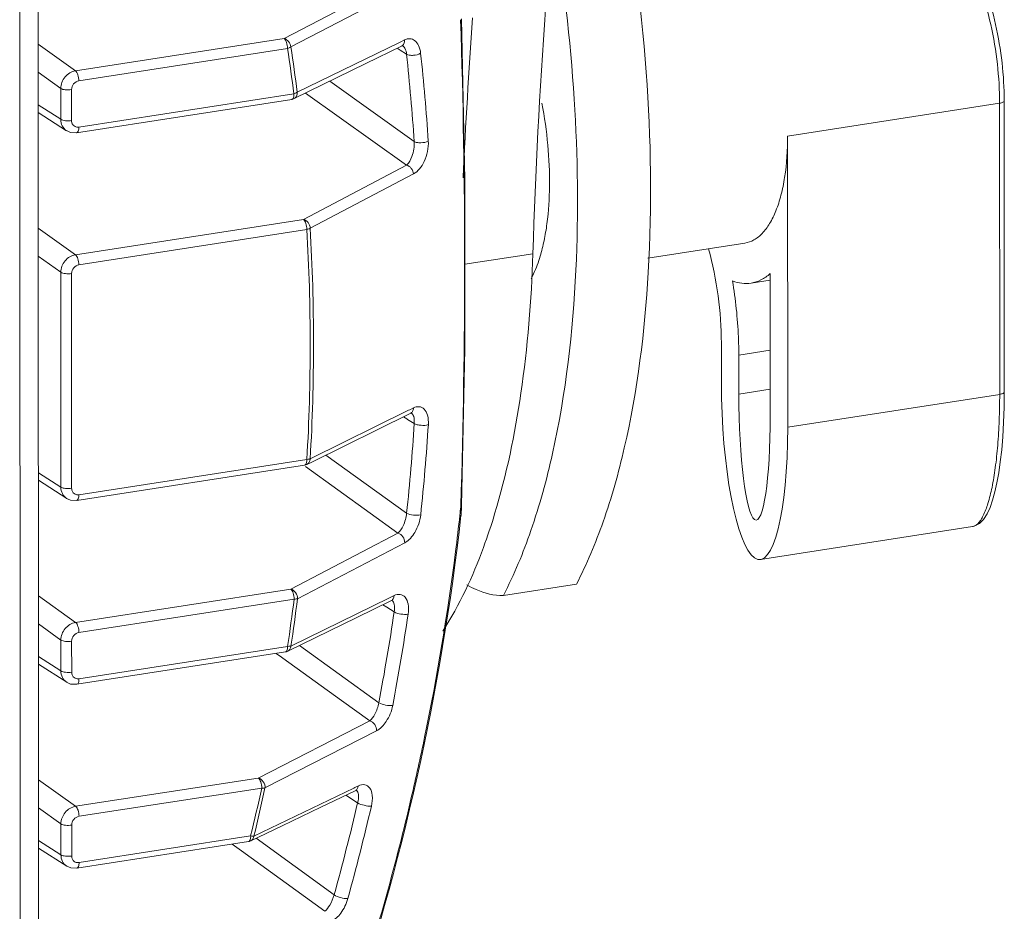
# Model space of a CAD drawing. Header units: millimetres. Extents: x 29170 to 33192, y 579 to 3108.
# Tile 136 of 256: x 30713 to 30774, y 2688 to 2743. Entities that reach past the tile are written whole.
import ezdxf

# ---------------------------------------------------------------- set-up
doc = ezdxf.new("R2010")
doc.units = ezdxf.units.MM
doc.layers.add('细实线', color=7, linetype='Continuous', lineweight=13)

msp = doc.modelspace()

# ---------------------------------------------------------------- linework, layer by layer
at = {"layer": '细实线'}
for p, q in [((30712.909, 2766.662), (30712.932, 2673.954)), ((30714.047, 2766.838), (30714.07, 2674.539)), ((30729.227, 2741.942), (30735.593, 2745.257)), ((30729.642, 2741.423), (30736.008, 2744.736)), ((30716.347, 2739.945), (30714.053, 2741.589)), ((30716.347, 2739.945), (30729.227, 2741.942)), ((30736.348, 2741.705), (30730.043, 2738.625)), ((30734.279, 2740.398), (30736.464, 2741.467)), ((30736.434, 2741.746), (30736.348, 2741.705)), ((30736.664, 2741.859), (30736.434, 2741.746)), ((30736.463, 2741.466), (30736.535, 2741.489)), ((30736.535, 2741.502), (30736.532, 2741.509)), ((30736.535, 2741.489), (30736.564, 2741.481)), ((30736.564, 2741.481), (30736.562, 2741.482)), ((30716.559, 2739.328), (30729.437, 2741.325)), ((30736.208, 2741.341), (30736.332, 2741.261)), ((30736.332, 2741.261), (30736.396, 2741.22)), ((30736.396, 2741.22), (30736.786, 2740.969)), ((30729.843, 2738.23), (30734.279, 2740.398)), ((30715.441, 2738.861), (30714.054, 2739.856)), ((30732.047, 2739.306), (30737.256, 2735.583)), ((30715.442, 2736.953), (30715.441, 2738.861)), ((30716.108, 2736.877), (30716.108, 2738.785)), ((30729.838, 2738.532), (30716.56, 2736.474)), ((30730.555, 2738.577), (30736.79, 2734.122)), ((30715.442, 2736.953), (30714.054, 2737.841)), ((30729.7, 2738.185), (30716.421, 2736.126)), ((30729.732, 2738.197), (30729.7, 2738.185)), ((30773.391, 2737.947), (30760.307, 2735.918)), ((30773.391, 2737.947), (30773.395, 2719.973)), ((30773.675, 2738.094), (30773.68, 2720.12)), ((30715.803, 2736.252), (30714.054, 2737.371)), ((30760.307, 2735.918), (30760.311, 2717.944)), ((30730.419, 2730.774), (30736.79, 2734.122)), ((30730.837, 2730.232), (30737.208, 2733.579)), ((30716.35, 2728.593), (30730.419, 2730.774)), ((30716.35, 2728.593), (30714.056, 2730.237)), ((30716.562, 2727.976), (30730.631, 2730.157)), ((30757.668, 2729.309), (30751.685, 2728.381)), ((30740.39, 2728.003), (30744.586, 2728.653)), ((30715.444, 2727.509), (30714.057, 2728.504)), ((30715.447, 2714.249), (30715.444, 2727.509)), ((30716.114, 2714.173), (30716.111, 2727.433)), ((30759.234, 2718.676), (30759.232, 2727.429)), ((30759.232, 2727.021), (30758.051, 2726.838)), ((30756.216, 2723.131), (30756.217, 2720.722)), ((30757.294, 2722.399), (30759.233, 2722.7)), ((30757.294, 2722.399), (30757.294, 2719.991)), ((30757.294, 2719.991), (30759.233, 2720.292)), ((30760.311, 2717.944), (30773.395, 2719.973)), ((30736.911, 2718.989), (30730.84, 2715.995)), ((30736.988, 2719.027), (30736.911, 2718.989)), ((30737.211, 2719.137), (30736.988, 2719.027)), ((30730.938, 2715.796), (30737.011, 2718.79)), ((30736.602, 2718.588), (30736.801, 2718.462)), ((30736.801, 2718.462), (30736.851, 2718.43)), ((30736.851, 2718.43), (30737.26, 2718.169)), ((30737.009, 2718.789), (30737.088, 2718.814)), ((30737.088, 2718.814), (30737.094, 2718.811)), ((30737.093, 2718.812), (30737.089, 2718.814)), ((30730.634, 2715.951), (30716.565, 2713.77)), ((30731.812, 2716.226), (30736.793, 2712.637)), ((30730.495, 2715.603), (30716.427, 2713.422)), ((30730.528, 2715.615), (30730.495, 2715.603)), ((30730.542, 2715.513), (30734.537, 2712.635)), ((30730.64, 2715.649), (30730.938, 2715.796)), ((30714.06, 2715.137), (30715.447, 2714.249)), ((30715.809, 2713.548), (30714.06, 2714.667)), ((30740.134, 2713.088), (30740.132, 2713.028)), ((30740.132, 2713.028), (30740.15, 2712.722)), ((30734.537, 2712.635), (30736.256, 2711.398)), ((30740.144, 2712.501), (30740.144, 2712.499)), ((30758.63, 2709.777), (30771.714, 2711.806)), ((30729.635, 2707.948), (30736.256, 2711.398)), ((30730.051, 2707.357), (30736.672, 2710.809)), ((30747.272, 2708.257), (30742.76, 2707.557)), ((30716.356, 2705.889), (30714.062, 2707.533)), ((30716.356, 2705.889), (30729.635, 2707.948)), ((30735.727, 2707.406), (30729.651, 2704.434)), ((30735.767, 2707.425), (30735.727, 2707.406)), ((30736.018, 2707.548), (30735.767, 2707.425)), ((30716.568, 2705.272), (30729.846, 2707.331)), ((30733.725, 2706.2), (30735.818, 2707.223)), ((30735.325, 2706.982), (30735.567, 2706.828)), ((30735.567, 2706.828), (30736.022, 2706.539)), ((30735.817, 2707.222), (30735.858, 2707.24)), ((30735.895, 2707.249), (30735.891, 2707.252)), ((30729.452, 2704.112), (30733.725, 2706.2)), ((30715.45, 2704.805), (30714.062, 2705.8)), ((30715.45, 2702.897), (30715.45, 2704.805)), ((30716.117, 2702.821), (30716.116, 2704.729)), ((30729.445, 2704.414), (30716.568, 2702.418)), ((30730.186, 2704.47), (30735.075, 2700.933)), ((30715.45, 2702.897), (30714.063, 2703.785)), ((30729.309, 2704.067), (30716.429, 2702.07)), ((30728.744, 2703.979), (30729.073, 2703.741)), ((30729.073, 2703.741), (30729.146, 2703.689)), ((30729.342, 2704.079), (30729.309, 2704.067)), ((30715.812, 2702.196), (30714.063, 2703.315)), ((30729.146, 2703.689), (30732.762, 2701.073)), ((30732.762, 2701.073), (30734.513, 2699.806)), ((30727.636, 2696.285), (30734.513, 2699.806)), ((30728.048, 2695.67), (30734.926, 2699.195)), ((30716.359, 2694.537), (30714.065, 2696.181)), ((30716.359, 2694.537), (30727.636, 2696.285)), ((30733.813, 2695.802), (30733.585, 2695.692)), ((30716.57, 2693.92), (30727.846, 2695.668)), ((30733.532, 2695.667), (30727.367, 2692.704)), ((30733.03, 2695.218), (30733.32, 2695.035)), ((30733.585, 2695.692), (30733.532, 2695.667)), ((30733.614, 2695.498), (30733.668, 2695.52)), ((30733.694, 2695.526), (30733.686, 2695.531)), ((30733.32, 2695.035), (30733.349, 2695.016)), ((30733.349, 2695.016), (30733.766, 2694.752)), ((30715.453, 2693.453), (30714.065, 2694.448)), ((30715.453, 2691.545), (30715.453, 2693.453)), ((30716.12, 2691.469), (30716.119, 2693.377)), ((30715.453, 2691.545), (30714.066, 2692.433)), ((30727.03, 2692.361), (30716.432, 2690.718)), ((30727.161, 2692.708), (30716.571, 2691.066)), ((30726.024, 2692.205), (30726.608, 2691.781)), ((30727.063, 2692.374), (30727.03, 2692.361)), ((30727.504, 2692.565), (30732.315, 2689.068)), ((30715.815, 2690.844), (30714.066, 2691.963)), ((30726.608, 2691.781), (30731.737, 2688.055))]:
    msp.add_line(p, q, dxfattribs=at)
for points in [[(30740.179, 2713.087), (30740.392, 2722.783), (30740.389, 2733.214), (30740.172, 2743.15)], [(30715.799, 2736.254), (30716.046, 2736.145), (30716.421, 2736.126)], [(30771.712, 2711.806), (30771.82, 2711.829), (30772.14, 2711.992), (30772.402, 2712.256), (30772.617, 2712.592), (30772.801, 2712.993), (30772.96, 2713.448), (30773.101, 2713.956), (30773.226, 2714.518), (30773.337, 2715.136), (30773.434, 2715.813), (30773.517, 2716.552), (30773.586, 2717.355), (30773.637, 2718.231), (30773.67, 2719.188), (30773.68, 2720.12)], [(30715.805, 2713.55), (30716.054, 2713.44), (30716.427, 2713.422)], [(30740.157, 2712.636), (30740.161, 2712.698), (30740.165, 2712.762), (30740.169, 2712.829), (30740.172, 2712.898), (30740.175, 2712.97), (30740.179, 2713.087)], [(30740.145, 2712.502), (30740.147, 2712.521), (30740.157, 2712.636)], [(30715.808, 2702.198), (30716.054, 2702.089), (30716.429, 2702.07)], [(30727.169, 2692.404), (30729.116, 2693.337), (30731.497, 2694.481), (30733.615, 2695.499)], [(30715.811, 2690.846), (30716.057, 2690.737), (30716.432, 2690.718)]]:
    msp.add_lwpolyline(points, dxfattribs=at)
for centre, radius, start, end in [((31100.467, 2717.008), 360.556, 175.83241, 177.40339), ((30273.064, 2727.948), 467.305, 358.17767, 1.85869), ((30615.937, 2723.68), 115.081, 7.46178, 8.86932), ((30615.976, 2723.619), 114.834, 7.46215, 8.86968), ((30609.006, 2727.114), 128.529, 3.77806, 6.18863), ((30609.151, 2727.098), 129.257, 3.77806, 6.18863), ((30729.623, 2738.682), 0.503, 278.87651, 295.98691), ((30608.613, 2723.023), 122.226, 356.68309, 3.34631), ((30608.512, 2723.083), 122.533, 356.68403, 3.34472), ((30598.442, 2727.101), 139.105, 354.03165, 356.31844), ((30598.527, 2727.085), 139.893, 354.03165, 356.31844), ((30730.418, 2716.1), 0.503, 278.8749, 296.18896), ((30595.475, 2728.526), 145.484, 353.6807, 353.88477), ((30594.843, 2728.597), 146.12, 352.79689, 353.68022), ((30591.664, 2729.044), 149.33, 348.31502, 352.77994), ((30600.322, 2723.628), 130.746, 351.55866, 352.85136), ((30600.382, 2723.619), 130.484, 351.53649, 352.8292), ((30593.561, 2727.717), 144.026, 349.28271, 351.54472), ((30593.618, 2727.704), 144.843, 349.28271, 351.54472), ((30729.231, 2704.564), 0.503, 278.87215, 295.97781), ((30589.106, 2729.56), 151.94, 346.88154, 348.31951), ((30595.779, 2724.454), 135.365, 346.43464, 347.72271), ((30589.181, 2728.641), 148.504, 344.54507, 346.8088), ((30586.108, 2730.298), 155.027, 342.31483, 346.86753), ((30589.213, 2728.634), 149.345, 344.54507, 346.8088), ((30726.952, 2692.858), 0.503, 278.86837, 295.55338)]:
    msp.add_arc(centre, radius, start, end, dxfattribs=at)
for major_axis, ratio, start_param, end_param in [((-0.314, 9.561), 0.211592, 1.418066, 4.559658), ((-0.093, 7.125), 0.135471, 1.476559, 4.618151)]:
    msp.add_ellipse((30758.264, 2719.333), major_axis=major_axis, ratio=ratio, start_param=start_param, end_param=end_param, dxfattribs=at)
for points, knots in [([(30751.398, 2785.997), (30749.369, 2777.02), (30746.25, 2757.963), (30744.902, 2738.715), (30744.586, 2728.653)], [0, 0, 0, 0, 0.477586, 1, 1, 1, 1]), ([(30749.865, 2752.708), (30750.689, 2748.466), (30751.814, 2740.078), (30751.997, 2727.97), (30750.853, 2718.645), (30749.069, 2712.256), (30747.918, 2709.496), (30747.272, 2708.257)], [0, 0, 0, 0, 0.286861, 0.560294, 0.80228, 0.90722, 1, 1, 1, 1]), ([(30747.237, 2727.65), (30747.406, 2731.166), (30747.307, 2738.384), (30746.47, 2745.551), (30745.863, 2749.184)], [0, 0, 0, 0, 0.488609, 1, 1, 1, 1]), ([(30771.342, 2747.119), (30771.673, 2746.474), (30772.257, 2745.061), (30772.89, 2742.794), (30773.291, 2740.391), (30773.391, 2738.756), (30773.391, 2737.947)], [0, 0, 0, 0, 0.229698, 0.482317, 0.744019, 1, 1, 1, 1]), ([(30773.675, 2738.094), (30773.675, 2738.879), (30773.579, 2740.466), (30773.188, 2742.799), (30772.573, 2745.005), (30772.003, 2746.381), (30771.679, 2747.011)], [0, 0, 0, 0, 0.255643, 0.516724, 0.769138, 1, 1, 1, 1]), ([(30729.227, 2741.942), (30729.304, 2741.886), (30729.401, 2741.667), (30729.438, 2741.451), (30729.438, 2741.325)], [0, 0, 0, 0, 0.430056, 1, 1, 1, 1]), ([(30729.642, 2741.423), (30729.637, 2741.543), (30729.54, 2741.774), (30729.335, 2741.912), (30729.227, 2741.942)], [0, 0, 0, 0, 0.515648, 1, 1, 1, 1]), ([(30729.438, 2741.325), (30729.459, 2741.332), (30729.53, 2741.357), (30729.598, 2741.391), (30729.642, 2741.423)], [0, 0, 0, 0, 0.280995, 1, 1, 1, 1]), ([(30736.786, 2740.969), (30736.78, 2741.032), (30736.749, 2741.214), (30736.669, 2741.412), (30736.564, 2741.481)], [0, 0, 0, 0, 0.334068, 1, 1, 1, 1]), ([(30737.655, 2741.032), (30737.637, 2741.198), (30737.569, 2741.491), (30737.328, 2741.836), (30736.984, 2741.967), (30736.763, 2741.907), (30736.664, 2741.859)], [0, 0, 0, 0, 0.325466, 0.57795, 0.785762, 1, 1, 1, 1]), ([(30736.786, 2740.969), (30736.836, 2740.936), (30736.981, 2740.901), (30737.276, 2740.898), (30737.526, 2740.944), (30737.655, 2741.032)], [0, 0, 0, 0, 0.201738, 0.478741, 1, 1, 1, 1]), ([(30715.441, 2738.861), (30715.442, 2739.113), (30715.636, 2739.62), (30716.103, 2739.907), (30716.347, 2739.945)], [0, 0, 0, 0, 0.504908, 1, 1, 1, 1]), ([(30716.347, 2739.945), (30716.425, 2739.889), (30716.522, 2739.67), (30716.559, 2739.454), (30716.559, 2739.328)], [0, 0, 0, 0, 0.430056, 1, 1, 1, 1]), ([(30716.108, 2738.785), (30716.108, 2738.911), (30716.204, 2739.165), (30716.437, 2739.309), (30716.559, 2739.328)], [0, 0, 0, 0, 0.505356, 1, 1, 1, 1]), ([(30715.441, 2738.861), (30715.523, 2738.806), (30715.757, 2738.765), (30715.982, 2738.765), (30716.108, 2738.785)], [0, 0, 0, 0, 0.436717, 1, 1, 1, 1]), ([(30729.839, 2738.533), (30729.839, 2738.46), (30729.829, 2738.342), (30729.773, 2738.221), (30729.732, 2738.197)], [0, 0, 0, 0, 0.603579, 1, 1, 1, 1]), ([(30730.043, 2738.625), (30730.03, 2738.616), (30729.966, 2738.576), (30729.895, 2738.549), (30729.839, 2738.533)], [0, 0, 0, 0, 0.215586, 1, 1, 1, 1]), ([(30745.033, 2728.503), (30745.127, 2728.817), (30745.292, 2729.481), (30745.532, 2730.925), (30745.656, 2732.904), (30745.545, 2735.397), (30745.304, 2737.095), (30745.14, 2737.948)], [0, 0, 0, 0, 0.103329, 0.215264, 0.460699, 0.726305, 1, 1, 1, 1]), ([(30773.675, 2738.094), (30773.675, 2738.055), (30773.602, 2738.003), (30773.502, 2737.969), (30773.43, 2737.953), (30773.391, 2737.947)], [0, 0, 0, 0, 0.348453, 0.640599, 1, 1, 1, 1]), ([(30715.799, 2736.254), (30715.689, 2736.325), (30715.501, 2736.539), (30715.442, 2736.814), (30715.442, 2736.953)], [0, 0, 0, 0, 0.485188, 1, 1, 1, 1]), ([(30715.442, 2736.953), (30715.523, 2736.897), (30715.758, 2736.857), (30715.983, 2736.857), (30716.108, 2736.877)], [0, 0, 0, 0, 0.436717, 1, 1, 1, 1]), ([(30716.421, 2736.126), (30716.469, 2736.133), (30716.555, 2736.266), (30716.56, 2736.392), (30716.56, 2736.474)], [0, 0, 0, 0, 0.372095, 1, 1, 1, 1]), ([(30757.668, 2729.309), (30757.863, 2729.339), (30758.264, 2729.484), (30758.786, 2729.915), (30759.239, 2730.538), (30759.62, 2731.338), (30759.924, 2732.3), (30760.231, 2733.835), (30760.307, 2735.067), (30760.307, 2735.918)], [0, 0, 0, 0, 0.078199, 0.164506, 0.26449, 0.380799, 0.513926, 0.662925, 1, 1, 1, 1]), ([(30736.79, 2734.122), (30736.95, 2734.26), (30737.188, 2734.752), (30737.277, 2735.274), (30737.256, 2735.583)], [0, 0, 0, 0, 0.405991, 1, 1, 1, 1]), ([(30737.208, 2733.579), (30737.505, 2733.735), (30737.987, 2734.407), (30738.156, 2735.183), (30738.127, 2735.615)], [0, 0, 0, 0, 0.436976, 1, 1, 1, 1]), ([(30737.256, 2735.583), (30737.306, 2735.549), (30737.451, 2735.511), (30737.745, 2735.499), (30737.995, 2735.534), (30738.127, 2735.615)], [0, 0, 0, 0, 0.203281, 0.481801, 1, 1, 1, 1]), ([(30736.79, 2734.122), (30736.904, 2734.097), (30737.116, 2733.943), (30737.204, 2733.703), (30737.208, 2733.579)], [0, 0, 0, 0, 0.48583, 1, 1, 1, 1]), ([(30730.419, 2730.774), (30730.496, 2730.719), (30730.594, 2730.5), (30730.631, 2730.284), (30730.631, 2730.158)], [0, 0, 0, 0, 0.430056, 1, 1, 1, 1]), ([(30730.837, 2730.232), (30730.837, 2730.355), (30730.743, 2730.598), (30730.531, 2730.744), (30730.419, 2730.774)], [0, 0, 0, 0, 0.51417, 1, 1, 1, 1]), ([(30730.631, 2730.158), (30730.651, 2730.162), (30730.722, 2730.18), (30730.792, 2730.205), (30730.837, 2730.232)], [0, 0, 0, 0, 0.284568, 1, 1, 1, 1]), ([(30744.586, 2728.653), (30744.496, 2725.772), (30744.061, 2720.354), (30742.959, 2715.019), (30742.223, 2712.586)], [0, 0, 0, 0, 0.531494, 1, 1, 1, 1]), ([(30755.427, 2728.966), (30755.686, 2728.011), (30756.072, 2726.076), (30756.216, 2724.108), (30756.216, 2723.131)], [0, 0, 0, 0, 0.503139, 1, 1, 1, 1]), ([(30715.444, 2727.509), (30715.445, 2727.761), (30715.639, 2728.268), (30716.106, 2728.555), (30716.35, 2728.593)], [0, 0, 0, 0, 0.504908, 1, 1, 1, 1]), ([(30716.35, 2728.593), (30716.427, 2728.537), (30716.525, 2728.318), (30716.562, 2728.102), (30716.562, 2727.976)], [0, 0, 0, 0, 0.430056, 1, 1, 1, 1]), ([(30744.476, 2727.109), (30744.531, 2727.212), (30744.752, 2727.662), (30744.923, 2728.135), (30745.033, 2728.503)], [0, 0, 0, 0, 0.232744, 1, 1, 1, 1]), ([(30715.444, 2727.509), (30715.526, 2727.454), (30715.76, 2727.414), (30715.985, 2727.413), (30716.111, 2727.433)], [0, 0, 0, 0, 0.436717, 1, 1, 1, 1]), ([(30716.111, 2727.433), (30716.111, 2727.559), (30716.207, 2727.813), (30716.44, 2727.957), (30716.562, 2727.976)], [0, 0, 0, 0, 0.505356, 1, 1, 1, 1]), ([(30742.76, 2707.557), (30743.431, 2708.844), (30744.619, 2711.719), (30746.438, 2718.391), (30747.054, 2723.848), (30747.237, 2727.65)], [0, 0, 0, 0, 0.210128, 0.448655, 1, 1, 1, 1]), ([(30758.051, 2726.838), (30758.262, 2726.871), (30758.693, 2727.013), (30759.06, 2727.275), (30759.232, 2727.429)], [0, 0, 0, 0, 0.48111, 1, 1, 1, 1]), ([(30756.904, 2726.978), (30757.091, 2726.906), (30757.471, 2726.806), (30757.865, 2726.809), (30758.051, 2726.838)], [0, 0, 0, 0, 0.515001, 1, 1, 1, 1]), ([(30757.294, 2722.399), (30757.293, 2722.773), (30757.259, 2724.306), (30757.094, 2725.835), (30756.904, 2726.978)], [0, 0, 0, 0, 0.24396, 1, 1, 1, 1]), ([(30773.68, 2720.12), (30773.68, 2720.081), (30773.606, 2720.029), (30773.507, 2719.995), (30773.435, 2719.979), (30773.395, 2719.973)], [0, 0, 0, 0, 0.348407, 0.640887, 1, 1, 1, 1]), ([(30773.395, 2719.973), (30773.395, 2719.434), (30773.376, 2718.385), (30773.288, 2716.873), (30773.143, 2715.495), (30772.948, 2714.293), (30772.708, 2713.302), (30772.462, 2712.626), (30772.237, 2712.222), (30772.074, 2712.01), (30771.903, 2711.866), (30771.775, 2711.816), (30771.714, 2711.807)], [0, 0, 0, 0, 0.188423, 0.366596, 0.529368, 0.67239, 0.791922, 0.885555, 0.922539, 0.953228, 0.978466, 1, 1, 1, 1]), ([(30738.132, 2718.102), (30738.144, 2718.295), (30738.124, 2718.637), (30737.927, 2719.068), (30737.562, 2719.256), (30737.319, 2719.19), (30737.211, 2719.137)], [0, 0, 0, 0, 0.338545, 0.59147, 0.789892, 1, 1, 1, 1]), ([(30737.26, 2718.169), (30737.27, 2718.313), (30737.268, 2718.54), (30737.162, 2718.766), (30737.093, 2718.812)], [0, 0, 0, 0, 0.633933, 1, 1, 1, 1]), ([(30737.26, 2718.169), (30737.311, 2718.134), (30737.454, 2718.088), (30737.744, 2718.047), (30737.992, 2718.045), (30738.132, 2718.102)], [0, 0, 0, 0, 0.207921, 0.490949, 1, 1, 1, 1]), ([(30730.634, 2715.951), (30730.634, 2715.879), (30730.625, 2715.761), (30730.569, 2715.64), (30730.528, 2715.615)], [0, 0, 0, 0, 0.603191, 1, 1, 1, 1]), ([(30730.84, 2715.995), (30730.827, 2715.99), (30730.76, 2715.967), (30730.69, 2715.956), (30730.634, 2715.951)], [0, 0, 0, 0, 0.20789, 1, 1, 1, 1]), ([(30715.805, 2713.55), (30715.695, 2713.622), (30715.507, 2713.835), (30715.448, 2714.11), (30715.447, 2714.249)], [0, 0, 0, 0, 0.485179, 1, 1, 1, 1]), ([(30715.447, 2714.249), (30715.529, 2714.193), (30715.763, 2714.153), (30715.988, 2714.153), (30716.114, 2714.173)], [0, 0, 0, 0, 0.436717, 1, 1, 1, 1]), ([(30716.426, 2713.422), (30716.474, 2713.429), (30716.561, 2713.562), (30716.565, 2713.688), (30716.565, 2713.77)], [0, 0, 0, 0, 0.372095, 1, 1, 1, 1]), ([(30719.088, 2650.274), (30724.742, 2659.845), (30734.038, 2679.999), (30738.939, 2701.665), (30740.144, 2712.501)], [0, 0, 0, 0, 0.504836, 1, 1, 1, 1]), ([(30736.256, 2711.398), (30736.397, 2711.517), (30736.638, 2711.923), (30736.766, 2712.367), (30736.793, 2712.637)], [0, 0, 0, 0, 0.405158, 1, 1, 1, 1]), ([(30736.672, 2710.809), (30736.936, 2710.947), (30737.397, 2711.498), (30737.622, 2712.157), (30737.662, 2712.539)], [0, 0, 0, 0, 0.436361, 1, 1, 1, 1]), ([(30736.793, 2712.637), (30736.913, 2712.555), (30737.218, 2712.512), (30737.52, 2712.49), (30737.662, 2712.539)], [0, 0, 0, 0, 0.492273, 1, 1, 1, 1]), ([(30742.223, 2712.586), (30742.013, 2711.893), (30741.181, 2709.39), (30740.064, 2706.966), (30739.02, 2705.361)], [0, 0, 0, 0, 0.27434, 1, 1, 1, 1]), ([(30736.256, 2711.397), (30736.377, 2711.37), (30736.599, 2711.201), (30736.679, 2710.939), (30736.672, 2710.809)], [0, 0, 0, 0, 0.487984, 1, 1, 1, 1]), ([(30740.508, 2708.207), (30740.693, 2708.099), (30741.39, 2707.737), (30742.188, 2707.545), (30742.76, 2707.557)], [0, 0, 0, 0, 0.272128, 1, 1, 1, 1]), ([(30729.635, 2707.948), (30729.712, 2707.892), (30729.81, 2707.674), (30729.847, 2707.457), (30729.847, 2707.331)], [0, 0, 0, 0, 0.430056, 1, 1, 1, 1]), ([(30730.051, 2707.357), (30730.065, 2707.486), (30729.977, 2707.753), (30729.755, 2707.915), (30729.635, 2707.948)], [0, 0, 0, 0, 0.511871, 1, 1, 1, 1]), ([(30729.847, 2707.331), (30729.867, 2707.331), (30729.936, 2707.334), (30730.005, 2707.342), (30730.051, 2707.357)], [0, 0, 0, 0, 0.291906, 1, 1, 1, 1]), ([(30736.886, 2706.407), (30736.917, 2706.612), (30736.925, 2706.977), (30736.758, 2707.45), (30736.386, 2707.672), (30736.131, 2707.603), (30736.018, 2707.548)], [0, 0, 0, 0, 0.344248, 0.597707, 0.791683, 1, 1, 1, 1]), ([(30736.022, 2706.539), (30736.046, 2706.698), (30736.065, 2706.942), (30735.968, 2707.2), (30735.895, 2707.249)], [0, 0, 0, 0, 0.646536, 1, 1, 1, 1]), ([(30736.022, 2706.539), (30736.142, 2706.457), (30736.442, 2706.404), (30736.743, 2706.367), (30736.886, 2706.407)], [0, 0, 0, 0, 0.495263, 1, 1, 1, 1]), ([(30715.45, 2704.805), (30715.451, 2705.057), (30715.645, 2705.564), (30716.111, 2705.851), (30716.356, 2705.889)], [0, 0, 0, 0, 0.504908, 1, 1, 1, 1]), ([(30716.356, 2705.889), (30716.433, 2705.833), (30716.53, 2705.614), (30716.568, 2705.398), (30716.568, 2705.272)], [0, 0, 0, 0, 0.430056, 1, 1, 1, 1]), ([(30716.116, 2704.729), (30716.116, 2704.855), (30716.212, 2705.109), (30716.445, 2705.253), (30716.568, 2705.272)], [0, 0, 0, 0, 0.505356, 1, 1, 1, 1]), ([(30715.45, 2704.805), (30715.532, 2704.75), (30715.766, 2704.71), (30715.991, 2704.709), (30716.116, 2704.729)], [0, 0, 0, 0, 0.436717, 1, 1, 1, 1]), ([(30729.448, 2704.415), (30729.448, 2704.342), (30729.438, 2704.225), (30729.382, 2704.104), (30729.342, 2704.079)], [0, 0, 0, 0, 0.603, 1, 1, 1, 1]), ([(30729.651, 2704.434), (30729.638, 2704.43), (30729.571, 2704.416), (30729.502, 2704.414), (30729.448, 2704.415)], [0, 0, 0, 0, 0.203876, 1, 1, 1, 1]), ([(30715.808, 2702.198), (30715.698, 2702.269), (30715.509, 2702.483), (30715.451, 2702.758), (30715.45, 2702.897)], [0, 0, 0, 0, 0.485188, 1, 1, 1, 1]), ([(30715.45, 2702.897), (30715.532, 2702.842), (30715.766, 2702.801), (30715.991, 2702.801), (30716.117, 2702.821)], [0, 0, 0, 0, 0.436717, 1, 1, 1, 1]), ([(30716.429, 2702.07), (30716.477, 2702.077), (30716.564, 2702.21), (30716.568, 2702.336), (30716.568, 2702.418)], [0, 0, 0, 0, 0.372095, 1, 1, 1, 1]), ([(30734.513, 2699.806), (30734.646, 2699.917), (30734.886, 2700.281), (30735.029, 2700.685), (30735.075, 2700.933)], [0, 0, 0, 0, 0.406591, 1, 1, 1, 1]), ([(30734.926, 2699.195), (30735.173, 2699.322), (30735.622, 2699.816), (30735.867, 2700.417), (30735.934, 2700.769)], [0, 0, 0, 0, 0.437013, 1, 1, 1, 1]), ([(30735.075, 2700.933), (30735.196, 2700.851), (30735.492, 2700.788), (30735.789, 2700.738), (30735.934, 2700.769)], [0, 0, 0, 0, 0.497847, 1, 1, 1, 1]), ([(30734.513, 2699.806), (30734.637, 2699.778), (30734.863, 2699.6), (30734.939, 2699.328), (30734.926, 2699.195)], [0, 0, 0, 0, 0.488812, 1, 1, 1, 1]), ([(30727.636, 2696.285), (30727.713, 2696.23), (30727.811, 2696.011), (30727.848, 2695.795), (30727.848, 2695.669)], [0, 0, 0, 0, 0.430056, 1, 1, 1, 1]), ([(30728.048, 2695.669), (30728.069, 2695.802), (30727.985, 2696.08), (30727.759, 2696.25), (30727.636, 2696.285)], [0, 0, 0, 0, 0.511031, 1, 1, 1, 1]), ([(30734.618, 2694.553), (30734.668, 2694.77), (30734.708, 2695.155), (30734.578, 2695.671), (30734.201, 2695.93), (30733.932, 2695.859), (30733.813, 2695.802)], [0, 0, 0, 0, 0.349257, 0.603487, 0.793264, 1, 1, 1, 1]), ([(30727.848, 2695.669), (30727.867, 2695.667), (30727.934, 2695.662), (30728.001, 2695.662), (30728.048, 2695.669)], [0, 0, 0, 0, 0.295521, 1, 1, 1, 1]), ([(30733.766, 2694.752), (30733.807, 2694.923), (30733.85, 2695.182), (30733.769, 2695.473), (30733.694, 2695.526)], [0, 0, 0, 0, 0.656653, 1, 1, 1, 1]), ([(30733.766, 2694.752), (30733.888, 2694.67), (30734.179, 2694.597), (30734.472, 2694.533), (30734.618, 2694.553)], [0, 0, 0, 0, 0.500501, 1, 1, 1, 1]), ([(30715.453, 2693.453), (30715.454, 2693.705), (30715.648, 2694.212), (30716.114, 2694.499), (30716.359, 2694.537)], [0, 0, 0, 0, 0.504908, 1, 1, 1, 1]), ([(30716.359, 2694.537), (30716.436, 2694.481), (30716.533, 2694.262), (30716.57, 2694.046), (30716.57, 2693.92)], [0, 0, 0, 0, 0.430056, 1, 1, 1, 1]), ([(30715.453, 2693.453), (30715.534, 2693.398), (30715.769, 2693.358), (30715.993, 2693.357), (30716.119, 2693.377)], [0, 0, 0, 0, 0.436717, 1, 1, 1, 1]), ([(30716.119, 2693.377), (30716.119, 2693.503), (30716.215, 2693.757), (30716.448, 2693.901), (30716.57, 2693.92)], [0, 0, 0, 0, 0.505356, 1, 1, 1, 1]), ([(30727.169, 2692.709), (30727.169, 2692.637), (30727.159, 2692.519), (30727.104, 2692.398), (30727.063, 2692.374)], [0, 0, 0, 0, 0.602812, 1, 1, 1, 1]), ([(30727.367, 2692.703), (30727.354, 2692.702), (30727.288, 2692.697), (30727.221, 2692.703), (30727.169, 2692.709)], [0, 0, 0, 0, 0.199901, 1, 1, 1, 1]), ([(30715.811, 2690.846), (30715.701, 2690.917), (30715.512, 2691.131), (30715.454, 2691.406), (30715.453, 2691.545)], [0, 0, 0, 0, 0.485188, 1, 1, 1, 1]), ([(30715.453, 2691.545), (30715.535, 2691.49), (30715.769, 2691.449), (30715.994, 2691.449), (30716.12, 2691.469)], [0, 0, 0, 0, 0.436717, 1, 1, 1, 1]), ([(30716.432, 2690.718), (30716.48, 2690.725), (30716.566, 2690.858), (30716.571, 2690.984), (30716.571, 2691.066)], [0, 0, 0, 0, 0.372095, 1, 1, 1, 1]), ([(30731.737, 2688.055), (30731.862, 2688.155), (30732.099, 2688.48), (30732.254, 2688.844), (30732.315, 2689.068)], [0, 0, 0, 0, 0.40848, 1, 1, 1, 1]), ([(30732.144, 2687.421), (30732.375, 2687.537), (30732.809, 2687.974), (30733.07, 2688.516), (30733.158, 2688.836)], [0, 0, 0, 0, 0.438319, 1, 1, 1, 1]), ([(30732.315, 2689.068), (30732.437, 2688.985), (30732.723, 2688.903), (30733.013, 2688.826), (30733.158, 2688.836)], [0, 0, 0, 0, 0.502751, 1, 1, 1, 1])]:
    msp.add_open_spline(points, degree=3, knots=knots, dxfattribs=at)
for points in [[(30736.464, 2741.467), (30736.529, 2741.498), (30736.585, 2741.556), (30736.617, 2741.621)], [(30736.617, 2741.621), (30736.654, 2741.693), (30736.669, 2741.778), (30736.664, 2741.859)], [(30729.843, 2738.23), (30729.909, 2738.262), (30729.964, 2738.32), (30729.997, 2738.385)], [(30729.997, 2738.385), (30730.034, 2738.458), (30730.048, 2738.544), (30730.043, 2738.625)], [(30716.122, 2736.764), (30716.113, 2736.801), (30716.108, 2736.839), (30716.108, 2736.877)], [(30716.208, 2736.596), (30716.166, 2736.644), (30716.137, 2736.703), (30716.122, 2736.764)], [(30716.326, 2736.506), (30716.281, 2736.527), (30716.24, 2736.559), (30716.208, 2736.596)], [(30716.56, 2736.474), (30716.482, 2736.461), (30716.397, 2736.472), (30716.326, 2736.506)], [(30737.011, 2718.79), (30737.068, 2718.818), (30737.118, 2718.865), (30737.151, 2718.92)], [(30737.151, 2718.92), (30737.189, 2718.984), (30737.209, 2719.062), (30737.211, 2719.137)], [(30730.779, 2715.779), (30730.818, 2715.843), (30730.838, 2715.92), (30730.84, 2715.995)], [(30730.64, 2715.649), (30730.697, 2715.677), (30730.747, 2715.724), (30730.779, 2715.779)], [(30716.128, 2714.06), (30716.119, 2714.097), (30716.114, 2714.135), (30716.114, 2714.173)], [(30716.214, 2713.892), (30716.172, 2713.939), (30716.143, 2713.999), (30716.128, 2714.06)], [(30716.331, 2713.802), (30716.286, 2713.824), (30716.246, 2713.855), (30716.214, 2713.892)], [(30716.565, 2713.77), (30716.487, 2713.757), (30716.402, 2713.768), (30716.331, 2713.802)], [(30740.179, 2713.087), (30740.178, 2713.062), (30740.154, 2713.04), (30740.132, 2713.028)], [(30740.15, 2712.722), (30740.152, 2712.649), (30740.154, 2712.574), (30740.144, 2712.501)], [(30735.951, 2707.342), (30735.99, 2707.403), (30736.012, 2707.476), (30736.018, 2707.548)], [(30735.818, 2707.223), (30735.872, 2707.249), (30735.919, 2707.292), (30735.951, 2707.342)], [(30729.584, 2704.23), (30729.623, 2704.29), (30729.645, 2704.363), (30729.651, 2704.434)], [(30729.452, 2704.112), (30729.505, 2704.138), (30729.552, 2704.18), (30729.584, 2704.23)], [(30716.13, 2702.708), (30716.121, 2702.745), (30716.117, 2702.783), (30716.117, 2702.821)], [(30716.216, 2702.54), (30716.175, 2702.588), (30716.145, 2702.647), (30716.13, 2702.708)], [(30716.334, 2702.45), (30716.29, 2702.471), (30716.249, 2702.503), (30716.216, 2702.54)], [(30716.568, 2702.418), (30716.491, 2702.406), (30716.405, 2702.416), (30716.334, 2702.45)], [(30733.742, 2695.608), (30733.781, 2695.665), (30733.805, 2695.734), (30733.813, 2695.802)], [(30727.161, 2692.708), (30727.398, 2693.692), (30727.631, 2694.679), (30727.846, 2695.668)], [(30733.615, 2695.499), (30733.665, 2695.523), (30733.71, 2695.562), (30733.742, 2695.608)], [(30727.169, 2692.404), (30727.219, 2692.428), (30727.263, 2692.466), (30727.295, 2692.511)], [(30727.295, 2692.511), (30727.334, 2692.567), (30727.358, 2692.635), (30727.367, 2692.703)], [(30716.133, 2691.356), (30716.124, 2691.393), (30716.12, 2691.431), (30716.12, 2691.469)], [(30716.219, 2691.188), (30716.178, 2691.236), (30716.148, 2691.295), (30716.133, 2691.356)], [(30716.337, 2691.098), (30716.293, 2691.119), (30716.251, 2691.151), (30716.219, 2691.188)], [(30716.571, 2691.066), (30716.493, 2691.054), (30716.408, 2691.064), (30716.337, 2691.098)]]:
    msp.add_open_spline(points, degree=3, dxfattribs=at)

doc.saveas('drawing.dxf')
